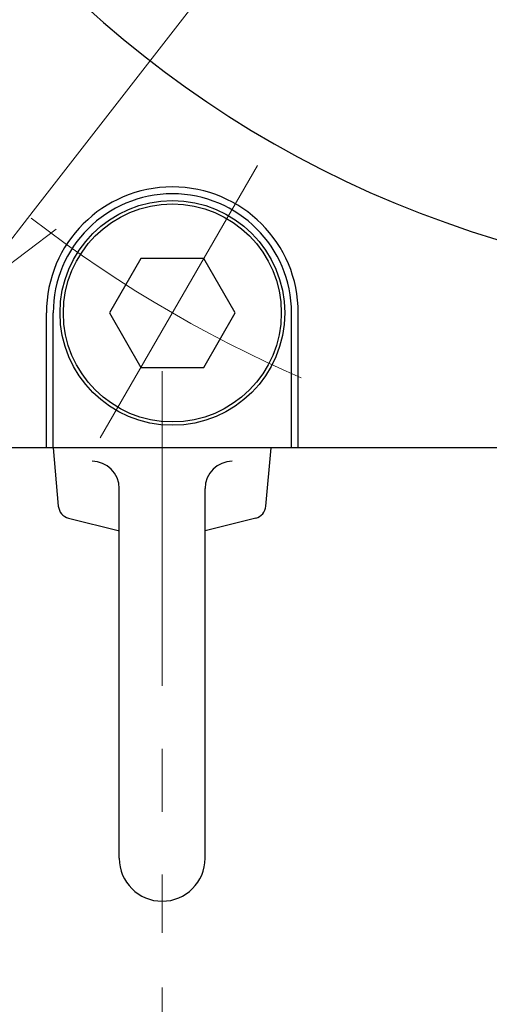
# Model space of a CAD drawing. Header units: millimetres. Extents: x 0 to 1733, y 0 to 1188.
# Tile 149 of 157: x 1043 to 1077, y 689 to 761. Entities that reach past the tile are written whole.
import ezdxf

# ---------------------------------------------------------------- set-up
doc = ezdxf.new("R2010")
doc.units = ezdxf.units.MM
doc.header["$LTSCALE"] = 0.727559
doc.linetypes.add('CENTER', pattern=[50.8, 31.75, -6.35, 6.35, -6.35])
doc.layers.add('NoLayerName_001', color=7, linetype='Continuous')
doc.layers.add('NoLayerName_002', color=7, linetype='Continuous')
doc.styles.get("Standard").update_dxf_attribs({"font": 'txt', "bigfont": 'extfont2'})
doc.dimstyles.get("Standard").update_dxf_attribs({"dimtxt": 2.5, "dimasz": 2.5, "dimexe": 1, "dimexo": 1, "dimtad": 1, "dimdec": 3, "dimzin": 0, "dimdsep": 46, "dimtxsty": 'Standard', "dimcen": 2.5, "dimadec": 3, "dimazin": 0, "dimtfac": 0.75, "dimtdec": 3, "dimtmove": 0, "dimatfit": 3, "dimfxl": 1, "dimarcsym": 0})

# ---------------------------------------------------------------- blocks, each defined once
blk = doc.blocks.new('_OPEN30')
at = {"color": 0, "linetype": 'ByBlock', "lineweight": -2}
for p, q in [((-1, 0.267949), (0, 0)), ((0, 0), (-1, -0.267949)), ((0, 0), (-1, 0))]:
    blk.add_line(p, q, dxfattribs=at)
blk = doc.blocks.new('*D125')
at = {"layer": 'Defpoints', "color": 0}
for p in [(1161.376, 898.949), (1038.624, 741.051)]:
    blk.add_point(p, dxfattribs=at)
at = {"layer": 'NoLayerName_002', "color": 0, "linetype": 'Continuous', "lineweight": 13}
blk.add_line((1156.466, 892.634), (1043.534, 747.366), dxfattribs=at)
at = {"layer": 'NoLayerName_002', "color": 0, "lineweight": 13, "xscale": 8.000000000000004, "yscale": 8.000000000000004, "zscale": 8.000000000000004}
for p, rotation in [((1161.376, 898.949), 52.13833477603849), ((1038.624, 741.051), 232.1383347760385)]:
    blk.add_blockref('_OPEN30', p, dxfattribs=dict(at, rotation=rotation))
at = {"layer": 'NoLayerName_002', "color": 0, "lineweight": 13, "insert": (1130.682, 878.519), "char_height": 12.8, "attachment_point": 5, "rotation": 52.13833}
blk.add_mtext('\\W0.7187;%%c２００', dxfattribs=at)
blk = doc.blocks.new('*D129')
at = {"layer": 'Defpoints', "color": 0}
for p in [(1053, 694.369), (1100, 666.545), (1100, 610)]:
    blk.add_point(p, dxfattribs=at)
at = {"layer": 'NoLayerName_002', "color": 0, "linetype": 'Continuous', "lineweight": 13}
for p, q in [((1053, 690.369), (1053, 606)), ((1100, 662.545), (1100, 606)), ((1061, 610), (1092, 610))]:
    blk.add_line(p, q, dxfattribs=at)
at = {"layer": 'NoLayerName_002', "color": 0, "lineweight": 13, "xscale": 8, "yscale": 8, "zscale": 8, "rotation": 180}
blk.add_blockref('_OPEN30', (1053, 610), dxfattribs=at)
at = {"layer": 'NoLayerName_002', "color": 0, "lineweight": 13, "xscale": 8, "yscale": 8, "zscale": 8}
blk.add_blockref('_OPEN30', (1100, 610), dxfattribs=at)
at = {"layer": 'NoLayerName_002', "color": 0, "lineweight": 13, "insert": (1076.5, 621.546), "char_height": 12.8, "attachment_point": 5}
blk.add_mtext('\\W0.8594;４７', dxfattribs=at)
blk = doc.blocks.new('ETC_0003')
at = {"color": 7, "linetype": 'Continuous', "lineweight": 25}
for p, q in [((2.309, 8), (0, 4)), ((6.928, 8), (2.309, 8)), ((9.238, 4), (6.928, 8)), ((0, 4), (2.309, 0)), ((6.928, 0), (9.238, 4)), ((2.309, 0), (6.928, 0))]:
    blk.add_line(p, q, dxfattribs=at)

msp = doc.modelspace()

# ---------------------------------------------------------------- linework, layer by layer
at = {"layer": 'NoLayerName_001', "color": 4, "linetype": 'CENTER', "lineweight": 13}
for p, q in [((1060.000001, 750.71796943), (1047.50000131, 729.06733488)), ((1053, 735.61060228), (1053, 694.36901309))]:
    msp.add_line(p, q, dxfattribs=at)
at = {"layer": 'NoLayerName_001', "color": 7, "linetype": 'Continuous', "lineweight": 25}
for p, q in [((1044.5, 730), (1044.5, 739.89265015)), ((1045, 730), (1045, 739.89265015)), ((1062.5, 730), (1062.5, 739.89265015)), ((1063, 730), (1063, 739.89265015)), ((1160, 730), (1040, 730)), ((1045, 730), (1045.37487985, 725.71510375)), ((1060.62468269, 725.71010349), (1061, 730)), ((1049.85, 699.85), (1049.85, 727)), ((1056.15, 699.85), (1056.15, 727)), ((1046.12853892, 724.83211699), (1049.85978178, 723.89930627)), ((1059.87102361, 724.82711673), (1056.15978178, 723.89930627))]:
    msp.add_line(p, q, dxfattribs=at)
for radius in [8.25, 8]:
    msp.add_circle((1053.75, 739.89265014), radius, dxfattribs=at)
for centre, radius, start, end in [((1100, 820), 78, 68.5496203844, 336.9170864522), ((1100, 820), 62, 71.7699430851, 336.9170864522), ((1053.75, 739.89265015), 9.25, 0, 180), ((1053.75, 739.89265015), 8.75, 0, 180), ((1047.85, 727), 2, 0, 90), ((1058.15, 727), 2, 90, 180), ((1046.37107454, 725.80225949), 1, 185, 255.9637565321), ((1059.62848799, 725.79725923), 1, 284.0362434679, 355), ((1053, 699.85), 3.15, 180, 0)]:
    msp.add_arc(centre, radius, start, end, dxfattribs=at)
at = {"layer": 'NoLayerName_001', "color": 4, "linetype": 'CENTER', "lineweight": 13}
msp.add_arc((1100, 820), 92.49999769, 232.2514235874, 247.7485764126, dxfattribs=at)

# ---------------------------------------------------------------- block references
msp.add_blockref('ETC_0003', (1049.13098145, 735.89300537))

# ---------------------------------------------------------------- dimensions: what is measured, and where the dimension line sits
at = {"layer": 'NoLayerName_002', "color": 3, "linetype": 'Continuous', "lineweight": 13}
dim = msp.add_diameter_dim_2p(p1=(1038.62428883, 741.05050932), p2=(1161.37571117, 898.94949068), text='\\W0.7187;%%c２００', dimstyle='Standard', override={"dimtxt": 12.8, "dimasz": 8, "dimgap": 4.000003, "dimdec": 0, "dimzin": 8, "dimpost": '%%c<>', "dimblk": 'OPEN30', "dimcen": 0, "dimse1": 1, "dimse2": 1, "dimclrd": 0, "dimclre": 0, "dimclrt": 0, "dimtp": 0, "dimtm": 0, "dimatfit": 2, "dimlwd": 13, "dimlwe": 13}, dxfattribs=at)
dim.commit()
dim.dimension.update_dxf_attribs({"geometry": '*D125', "text_midpoint": (1139.91370626, 871.34224468), "dimtype": 163})
dim = msp.add_linear_dim(base=(1100, 610), p1=(1053, 694.36901309), p2=(1100, 666.54517518), text='\\W0.8594;４７', dimstyle='Standard', override={"dimtxt": 12.8, "dimasz": 8, "dimexe": 4, "dimexo": 4, "dimgap": 4, "dimdec": 8, "dimzin": 8, "dimblk": 'OPEN30', "dimclrd": 0, "dimclre": 0, "dimclrt": 0, "dimtp": 0, "dimtm": 0, "dimlwd": 13, "dimlwe": 13}, dxfattribs=at)
dim.commit()
dim.dimension.update_dxf_attribs({"geometry": '*D129', "text_midpoint": (1076.5, 610), "dimtype": 160})

doc.saveas('drawing.dxf')
